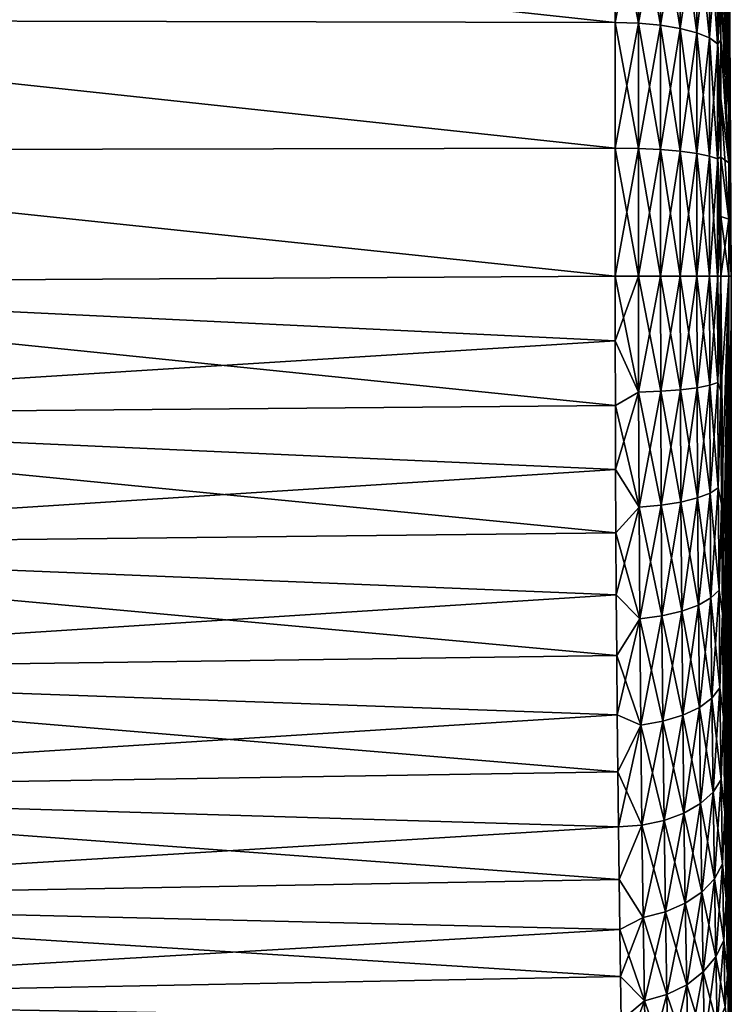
# Model space of a CAD drawing. Header units: metres. Extents: x 59 to 125, y -85 to 130.
# Tile 75 of 125: x 81.66 to 91.5, y -48.06 to -34.46. Entities that reach past the tile are written whole.
import ezdxf

# ---------------------------------------------------------------- set-up
doc = ezdxf.new("R2010")
doc.units = ezdxf.units.M
doc.layers.add('solid_20664500_510', color=7, linetype='CONTINUOUS')

msp = doc.modelspace()

# ---------------------------------------------------------------- linework, layer by layer
at = {"layer": 'solid_20664500_510'}
for points in [[(91.463509, -34.979687, -5.231339), (91.35405, -31.722542, -10.320942), (91.35405, -31.032808, -9.868464)], [(91.463509, -34.979687, -5.231339), (91.35405, -31.032808, -9.868464), (91.463509, -34.322697, -4.792353)], [(91.463509, -34.979687, 5.231339), (91.354042, -31.725039, 10.322732), (91.354042, -32.444118, 10.726897)], [(91.463509, -34.322697, 4.792353), (91.354042, -31.725039, 10.322732), (91.463509, -34.979687, 5.231339)], [(91.463509, -34.979687, -5.231339), (91.35405, -32.44154, -10.725289), (91.35405, -31.722542, -10.320942)], [(91.463509, -31.959372), (91.463509, -32.011051, 0.78846), (91.5, -38)], [(91.463509, -32.011051, -0.78846), (91.463509, -31.959372), (91.5, -38)], [(91.463509, -32.011051, 0.78846), (91.463509, -32.165199, 1.56343), (91.5, -38)], [(91.463509, -32.165199, -1.56343), (91.463509, -32.011051, -0.78846), (91.5, -38)], [(91.463509, -32.165199, 1.56343), (91.463509, -32.419186, 2.311649), (91.5, -38)], [(91.463509, -32.419186, -2.311649), (91.463509, -32.165199, -1.56343), (91.5, -38)], [(91.463509, -34.979687, 5.231339), (91.354042, -32.444118, 10.726897), (91.354042, -33.189095, 11.081043)], [(91.463509, -35.688351, -5.580813), (91.35405, -33.186447, -11.079621), (91.35405, -32.44154, -10.725289)], [(91.463509, -35.688351, -5.580813), (91.35405, -32.44154, -10.725289), (91.463509, -34.979687, -5.231339)], [(91.463509, -32.419186, 2.311649), (91.463509, -32.768661, 3.020314), (91.5, -38)], [(91.463509, -32.768661, -3.020314), (91.463509, -32.419186, -2.311649), (91.5, -38)], [(73.349998, -32.714363, 12.95255), (89.895042, -34.494755, 13.081908), (89.89505, -32.817223, 12.512468)], [(73.349998, -32.714363, 12.95255), (73.349998, -34.458122, 13.533724), (89.895042, -34.494755, 13.081908)], [(73.349998, -32.714386, -12.952447), (89.894997, -32.817169, -12.512449), (89.894981, -34.494717, -13.0819)], [(73.349998, -34.45813, -13.533614), (73.349998, -32.714386, -12.952447), (89.894981, -34.494717, -13.0819)], [(91.463509, -32.768661, 3.020314), (91.463509, -33.207645, 3.677302), (91.5, -38)], [(91.463509, -33.207645, -3.677302), (91.463509, -32.768661, -3.020314), (91.5, -38)], [(89.894981, -34.494717, -13.0819), (89.894997, -32.817169, -12.512449), (90.21479, -34.505939, -13.03991)], [(89.894997, -32.817169, -12.512449), (90.214798, -32.833771, -12.472278), (90.21479, -34.505939, -13.03991)], [(89.89505, -32.817223, 12.512468), (89.895042, -34.494755, 13.081908), (90.214859, -32.833771, 12.472549)], [(89.895042, -34.494755, 13.081908), (90.214851, -34.505939, 13.040182), (90.214859, -32.833771, 12.472549)], [(90.21479, -34.505939, -13.03991), (90.214798, -32.833771, -12.472278), (90.520721, -34.534973, -12.931562)], [(90.214798, -32.833771, -12.472278), (90.520737, -32.876698, -12.368645), (90.520721, -34.534973, -12.931562)], [(90.214859, -32.833771, 12.472549), (90.214851, -34.505939, 13.040182), (90.520844, -32.876705, 12.368896)], [(90.214851, -34.505939, 13.040182), (90.520836, -34.534977, 12.931811), (90.520844, -32.876705, 12.368896)], [(90.520721, -34.534973, -12.931562), (90.520737, -32.876698, -12.368645), (90.794815, -34.580334, -12.762272)], [(90.520737, -32.876698, -12.368645), (90.79483, -32.943768, -12.206722), (90.794815, -34.580334, -12.762272)], [(90.520844, -32.876705, 12.368896), (90.520836, -34.534977, 12.931811), (90.79496, -32.94379, 12.206941)], [(90.520836, -34.534977, 12.931811), (90.794952, -34.580349, 12.762483), (90.79496, -32.94379, 12.206941)], [(90.794815, -34.580334, -12.762272), (90.79483, -32.943768, -12.206722), (91.024521, -34.639877, -12.540055)], [(90.79483, -32.943768, -12.206722), (91.024536, -33.031807, -11.994176), (91.024521, -34.639877, -12.540055)], [(90.79496, -32.94379, 12.206941), (90.794952, -34.580349, 12.762483), (91.024673, -33.031845, 11.994353)], [(90.794952, -34.580349, 12.762483), (91.024673, -34.639904, 12.540218), (91.024673, -33.031845, 11.994353)], [(91.024521, -34.639877, -12.540055), (91.024536, -33.031807, -11.994176), (91.199371, -34.710884, -12.275051)], [(91.024536, -33.031807, -11.994176), (91.199379, -33.136799, -11.740705), (91.199371, -34.710884, -12.275051)], [(91.024673, -33.031845, 11.994353), (91.024673, -34.639904, 12.540218), (91.199516, -33.136852, 11.740841)], [(91.024673, -34.639904, 12.540218), (91.199509, -34.710926, 12.275166), (91.199516, -33.136852, 11.740841)], [(91.199371, -34.710884, -12.275051), (91.199379, -33.136799, -11.740705), (91.311073, -34.790112, -11.979373)], [(91.199379, -33.136799, -11.740705), (91.311089, -33.253944, -11.457895), (91.311073, -34.790112, -11.979373)], [(91.199516, -33.136852, 11.740841), (91.199509, -34.710926, 12.275166), (91.311195, -33.254017, 11.457982)], [(91.199509, -34.710926, 12.275166), (91.311188, -34.790165, 11.979432), (91.311195, -33.254017, 11.457982)], [(91.35405, -34.740025, -11.631893), (91.311073, -34.790112, -11.979373), (91.311089, -33.253944, -11.457895)], [(91.35405, -33.953793, -11.382291), (91.35405, -34.740025, -11.631893), (91.311089, -33.253944, -11.457895)], [(91.354042, -33.956474, 11.383515), (91.311195, -33.254017, 11.457982), (91.311188, -34.790165, 11.979432)], [(91.463509, -35.688351, 5.580813), (91.354042, -33.189095, 11.081043), (91.354042, -33.956474, 11.383515)], [(91.463509, -34.979687, 5.231339), (91.354042, -33.189095, 11.081043), (91.463509, -35.688351, 5.580813)], [(91.463509, -35.688351, -5.580813), (91.35405, -33.953793, -11.382291), (91.35405, -33.186447, -11.079621)], [(91.463509, -33.207645, 3.677302), (91.463509, -33.72863, 4.27137), (91.5, -38)], [(91.463509, -33.72863, -4.27137), (91.463509, -33.207645, -3.677302), (91.5, -38)], [(91.463509, -33.72863, 4.27137), (91.463509, -34.322697, 4.792353), (91.5, -38)], [(91.463509, -34.322697, -4.792353), (91.463509, -33.72863, -4.27137), (91.5, -38)], [(91.354042, -34.742641, 11.632898), (91.354042, -33.956474, 11.383515), (91.311188, -34.790165, 11.979432)], [(91.463509, -35.688351, 5.580813), (91.354042, -33.956474, 11.383515), (91.354042, -34.742641, 11.632898)], [(91.463509, -36.436569, -5.8348), (91.35405, -34.740025, -11.631893), (91.35405, -33.953793, -11.382291)], [(91.463509, -36.436569, -5.8348), (91.35405, -33.953793, -11.382291), (91.463509, -35.688351, -5.580813)], [(91.463509, -34.322697, 4.792353), (91.463509, -34.979687, 5.231339), (91.5, -38)], [(91.463509, -34.979687, -5.231339), (91.463509, -34.322697, -4.792353), (91.5, -38)], [(73.349998, -34.458122, 13.533724), (89.895035, -36.232258, 13.427515), (89.895042, -34.494755, 13.081908)], [(73.349998, -34.458122, 13.533724), (73.349998, -36.263023, 13.881265), (89.895035, -36.232258, 13.427515)], [(73.349998, -34.45813, -13.533614), (89.894981, -34.494717, -13.0819), (89.894974, -36.232239, -13.427514)], [(73.349998, -36.26302, -13.881152), (73.349998, -34.45813, -13.533614), (89.894974, -36.232239, -13.427514)], [(89.894974, -36.232239, -13.427514), (89.894981, -34.494717, -13.0819), (90.214775, -36.237896, -13.384425)], [(89.894981, -34.494717, -13.0819), (90.21479, -34.505939, -13.03991), (90.214775, -36.237896, -13.384425)], [(89.895042, -34.494755, 13.081908), (89.895035, -36.232258, 13.427515), (90.214851, -34.505939, 13.040182)], [(89.895035, -36.232258, 13.427515), (90.214844, -36.237896, 13.384698), (90.214851, -34.505939, 13.040182)], [(90.214775, -36.237896, -13.384425), (90.21479, -34.505939, -13.03991), (90.520714, -36.252537, -13.273216)], [(90.21479, -34.505939, -13.03991), (90.520721, -34.534973, -12.931562), (90.520714, -36.252537, -13.273216)], [(90.214851, -34.505939, 13.040182), (90.214844, -36.237896, 13.384698), (90.520836, -34.534977, 12.931811)], [(90.214844, -36.237896, 13.384698), (90.520828, -36.252537, 13.273462), (90.520836, -34.534977, 12.931811)], [(90.520714, -36.252537, -13.273216), (90.520721, -34.534973, -12.931562), (90.7948, -36.275414, -13.099456)], [(90.520721, -34.534973, -12.931562), (90.794815, -34.580334, -12.762272), (90.7948, -36.275414, -13.099456)], [(90.520836, -34.534977, 12.931811), (90.520828, -36.252537, 13.273462), (90.794952, -34.580349, 12.762483)], [(90.520828, -36.252537, 13.273462), (90.794945, -36.275421, 13.099659), (90.794952, -34.580349, 12.762483)], [(90.7948, -36.275414, -13.099456), (90.794815, -34.580334, -12.762272), (91.024506, -36.305439, -12.871371)], [(90.794815, -34.580334, -12.762272), (91.024521, -34.639877, -12.540055), (91.024506, -36.305439, -12.871371)], [(90.794952, -34.580349, 12.762483), (90.794945, -36.275421, 13.099659), (91.024673, -34.639904, 12.540218)], [(90.794945, -36.275421, 13.099659), (91.024666, -36.305454, 12.87152), (91.024673, -34.639904, 12.540218)], [(91.024506, -36.305439, -12.871371), (91.024521, -34.639877, -12.540055), (91.199356, -36.341251, -12.599367)], [(91.024521, -34.639877, -12.540055), (91.199371, -34.710884, -12.275051), (91.199356, -36.341251, -12.599367)], [(91.024673, -34.639904, 12.540218), (91.024666, -36.305454, 12.87152), (91.199509, -34.710926, 12.275166)], [(91.024666, -36.305454, 12.87152), (91.199501, -36.341274, 12.599463), (91.199509, -34.710926, 12.275166)], [(91.199356, -36.341251, -12.599367), (91.199371, -34.710884, -12.275051), (91.311066, -36.381207, -12.295881)], [(91.199371, -34.710884, -12.275051), (91.311073, -34.790112, -11.979373), (91.311066, -36.381207, -12.295881)], [(91.199509, -34.710926, 12.275166), (91.199501, -36.341274, 12.599463), (91.311188, -34.790165, 11.979432)], [(91.199501, -36.341274, 12.599463), (91.311188, -36.381237, 12.295913), (91.311188, -34.790165, 11.979432)], [(91.35405, -36.354507, -11.967488), (91.311066, -36.381207, -12.295881), (91.311073, -34.790112, -11.979373)], [(91.35405, -34.740025, -11.631893), (91.35405, -35.5415, -11.827266), (91.311073, -34.790112, -11.979373)], [(91.35405, -35.5415, -11.827266), (91.35405, -36.354507, -11.967488), (91.311073, -34.790112, -11.979373)], [(91.354042, -35.543888, 11.828033), (91.354042, -34.742641, 11.632898), (91.311188, -34.790165, 11.979432)], [(91.354042, -35.543888, 11.828033), (91.311188, -34.790165, 11.979432), (91.311188, -36.381237, 12.295913)], [(91.463509, -36.436569, 5.8348), (91.354042, -34.742641, 11.632898), (91.354042, -35.543888, 11.828033)], [(91.463509, -35.688351, 5.580813), (91.354042, -34.742641, 11.632898), (91.463509, -36.436569, 5.8348)], [(91.463509, -36.436569, -5.8348), (91.35405, -35.5415, -11.827266), (91.35405, -34.740025, -11.631893)], [(91.463509, -34.979687, 5.231339), (91.463509, -35.688351, 5.580813), (91.5, -38)], [(91.463509, -35.688351, -5.580813), (91.463509, -34.979687, -5.231339), (91.5, -38)], [(91.354042, -36.356422, 11.968039), (91.354042, -35.543888, 11.828033), (91.311188, -36.381237, 12.295913)], [(91.463509, -36.436569, 5.8348), (91.354042, -35.543888, 11.828033), (91.354042, -36.356422, 11.968039)], [(91.463509, -37.21154, -5.988951), (91.35405, -36.354507, -11.967488), (91.35405, -35.5415, -11.827266)], [(91.463509, -37.21154, -5.988951), (91.35405, -35.5415, -11.827266), (91.463509, -36.436569, -5.8348)], [(91.463509, -35.688351, 5.580813), (91.463509, -36.436569, 5.8348), (91.5, -38)], [(91.463509, -36.436569, -5.8348), (91.463509, -35.688351, -5.580813), (91.5, -38)], [(73.349998, -36.26302, -13.881152), (89.894974, -36.232239, -13.427514), (89.895012, -38, -13.543378)], [(73.349998, -36.263023, 13.881265), (89.895012, -38, 13.543378), (89.895035, -36.232258, 13.427515)], [(73.349998, -38.097889, -13.989064), (73.349998, -36.26302, -13.881152), (89.895012, -38, -13.543378)], [(73.349998, -36.263023, 13.881265), (73.349998, -38.097912, 13.989176), (89.895012, -38, 13.543378)], [(89.894974, -36.232239, -13.427514), (90.214775, -36.237896, -13.384425), (90.21476, -38, -13.499929)], [(89.895012, -38, -13.543378), (89.894974, -36.232239, -13.427514), (90.21476, -38, -13.499929)], [(89.895035, -36.232258, 13.427515), (89.895012, -38, 13.543378), (90.214844, -36.237896, 13.384698)], [(89.895012, -38, 13.543378), (90.214828, -38, 13.500202), (90.214844, -36.237896, 13.384698)], [(90.21476, -38, -13.499929), (90.214775, -36.237896, -13.384425), (90.520699, -38, -13.387761)], [(90.214775, -36.237896, -13.384425), (90.520714, -36.252537, -13.273216), (90.520699, -38, -13.387761)], [(90.214844, -36.237896, 13.384698), (90.214828, -38, 13.500202), (90.520828, -36.252537, 13.273462)], [(90.214828, -38, 13.500202), (90.520821, -38, 13.388005), (90.520828, -36.252537, 13.273462)], [(90.520699, -38, -13.387761), (90.520714, -36.252537, -13.273216), (90.794785, -38, -13.212502)], [(90.520714, -36.252537, -13.273216), (90.7948, -36.275414, -13.099456), (90.794785, -38, -13.212502)], [(90.520828, -36.252537, 13.273462), (90.520821, -38, 13.388005), (90.794945, -36.275421, 13.099659)], [(90.520821, -38, 13.388005), (90.794945, -38, 13.212699), (90.794945, -36.275421, 13.099659)], [(90.794785, -38, -13.212502), (90.7948, -36.275414, -13.099456), (91.02449, -38, -12.982453)], [(90.7948, -36.275414, -13.099456), (91.024506, -36.305439, -12.871371), (91.02449, -38, -12.982453)], [(90.794945, -36.275421, 13.099659), (90.794945, -38, 13.212699), (91.024666, -36.305454, 12.87152)], [(90.794945, -38, 13.212699), (91.024658, -38, 12.982591), (91.024666, -36.305454, 12.87152)], [(91.02449, -38, -12.982453), (91.024506, -36.305439, -12.871371), (91.199341, -38, -12.708106)], [(91.024506, -36.305439, -12.871371), (91.199356, -36.341251, -12.599367), (91.199341, -38, -12.708106)], [(91.024666, -36.305454, 12.87152), (91.024658, -38, 12.982591), (91.199501, -36.341274, 12.599463)], [(91.024658, -38, 12.982591), (91.199501, -38, 12.708185), (91.199501, -36.341274, 12.599463)], [(91.199341, -38, -12.708106), (91.199356, -36.341251, -12.599367), (91.31105, -38, -12.401999)], [(91.199356, -36.341251, -12.599367), (91.311066, -36.381207, -12.295881), (91.31105, -38, -12.401999)], [(91.199501, -36.341274, 12.599463), (91.199501, -38, 12.708185), (91.311188, -36.381237, 12.295913)], [(91.199501, -38, 12.708185), (91.31118, -38, 12.402005), (91.311188, -36.381237, 12.295913)], [(91.35405, -38, -12.080166), (91.31105, -38, -12.401999), (91.311066, -36.381207, -12.295881)], [(91.35405, -36.354507, -11.967488), (91.35405, -37.175278, -12.051916), (91.311066, -36.381207, -12.295881)], [(91.35405, -37.175278, -12.051916), (91.35405, -38, -12.080166), (91.311066, -36.381207, -12.295881)], [(91.354042, -37.176418, 12.052225), (91.311188, -36.381237, 12.295913), (91.31118, -38, 12.402005)], [(91.354042, -37.176418, 12.052225), (91.354042, -36.356422, 11.968039), (91.311188, -36.381237, 12.295913)], [(91.463509, -37.21154, 5.988951), (91.354042, -36.356422, 11.968039), (91.354042, -37.176418, 12.052225)], [(91.463509, -36.436569, 5.8348), (91.354042, -36.356422, 11.968039), (91.463509, -37.21154, 5.988951)], [(91.463509, -37.21154, -5.988951), (91.35405, -37.175278, -12.051916), (91.35405, -36.354507, -11.967488)], [(91.463509, -36.436569, 5.8348), (91.463509, -37.21154, 5.988951), (91.5, -38)], [(91.463509, -37.21154, -5.988951), (91.463509, -36.436569, -5.8348), (91.5, -38)], [(91.354042, -37.176418, 12.052225), (91.31118, -38, 12.402005), (91.35405, -38, 12.080166)], [(91.463509, -37.21154, 5.988951), (91.354042, -37.176418, 12.052225), (91.35405, -38, 12.080166)], [(91.463509, -38, -6.040629), (91.35405, -38, -12.080166), (91.35405, -37.175278, -12.051916)], [(91.463509, -38, -6.040629), (91.35405, -37.175278, -12.051916), (91.463509, -37.21154, -5.988951)], [(91.463509, -37.21154, 5.988951), (91.35405, -38, 12.080166), (91.463509, -38, 6.040629)], [(91.463509, -37.21154, 5.988951), (91.463509, -38, 6.040629), (91.5, -38)], [(91.463509, -38, -6.040629), (91.463509, -37.21154, -5.988951), (91.5, -38)], [(73.349998, -38.097912, 13.989176), (89.895844, -38.894577, 13.513779), (89.895012, -38, 13.543378)], [(89.895844, -38.894577, -13.513779), (73.349998, -38.097889, -13.989064), (89.895012, -38, -13.543378)], [(89.895844, -38.894577, 13.513779), (90.214828, -38, 13.500202), (89.895012, -38, 13.543378)], [(90.217392, -39.605042, -13.403359), (89.895012, -38, -13.543378), (90.21476, -38, -13.499929)], [(90.217392, -39.605042, -13.403359), (89.895844, -38.894577, -13.513779), (89.895012, -38, -13.543378)], [(90.217392, -39.605042, 13.403359), (90.214828, -38, 13.500202), (89.895844, -38.894577, 13.513779)], [(90.523453, -39.590851, -13.292163), (90.21476, -38, -13.499929), (90.520699, -38, -13.387761)], [(90.523453, -39.590851, -13.292163), (90.217392, -39.605042, -13.403359), (90.21476, -38, -13.499929)], [(90.217392, -39.605042, 13.403359), (90.520821, -38, 13.388005), (90.214828, -38, 13.500202)], [(90.523453, -39.590851, 13.292163), (90.520821, -38, 13.388005), (90.217392, -39.605042, 13.403359)], [(90.797539, -39.569202, -13.118081), (90.520699, -38, -13.387761), (90.794785, -38, -13.212502)], [(90.797539, -39.569202, -13.118081), (90.523453, -39.590851, -13.292163), (90.520699, -38, -13.387761)], [(90.523453, -39.590851, 13.292163), (90.794945, -38, 13.212699), (90.520821, -38, 13.388005)], [(90.797539, -39.569202, 13.118081), (90.794945, -38, 13.212699), (90.523453, -39.590851, 13.292163)], [(91.027229, -39.541157, -12.889611), (90.794785, -38, -13.212502), (91.02449, -38, -12.982453)], [(91.027229, -39.541157, -12.889611), (90.797539, -39.569202, -13.118081), (90.794785, -38, -13.212502)], [(90.797539, -39.569202, 13.118081), (91.024658, -38, 12.982591), (90.794945, -38, 13.212699)], [(91.027229, -39.541157, 12.889611), (91.024658, -38, 12.982591), (90.797539, -39.569202, 13.118081)], [(91.202049, -39.507996, -12.617172), (91.02449, -38, -12.982453), (91.199341, -38, -12.708106)], [(91.202049, -39.507996, -12.617172), (91.027229, -39.541157, -12.889611), (91.02449, -38, -12.982453)], [(91.027229, -39.541157, 12.889611), (91.199501, -38, 12.708185), (91.024658, -38, 12.982591)], [(91.202049, -39.507996, 12.617172), (91.199501, -38, 12.708185), (91.027229, -39.541157, 12.889611)], [(91.313469, -39.471218, -12.313117), (91.199341, -38, -12.708106), (91.31105, -38, -12.401999)], [(91.313469, -39.471218, -12.313117), (91.202049, -39.507996, -12.617172), (91.199341, -38, -12.708106)], [(91.202049, -39.507996, 12.617172), (91.31118, -38, 12.402005), (91.199501, -38, 12.708185)], [(91.202049, -39.507996, 12.617172), (91.313469, -39.471218, 12.313117), (91.31118, -38, 12.402005)], [(91.356598, -39.58857, -11.974087), (91.31105, -38, -12.401999), (91.35405, -38, -12.080166)], [(91.356598, -39.58857, -11.974087), (91.313469, -39.471218, -12.313117), (91.31105, -38, -12.401999)], [(91.313469, -39.471218, 12.313117), (91.35405, -38, 12.080166), (91.31118, -38, 12.402005)], [(91.313469, -39.471218, 12.313117), (91.356598, -39.588562, 11.974088), (91.35405, -38, 12.080166)], [(91.447586, -47.638599, 7.239298), (91.463509, -38, 6.040629), (91.35405, -38, 12.080166)], [(91.364052, -41.152054, 11.658784), (91.35405, -38, 12.080166), (91.356598, -39.588562, 11.974088)], [(91.3759, -42.658813, 11.139289), (91.35405, -38, 12.080166), (91.364052, -41.152054, 11.658784)], [(91.391335, -44.085392, 10.423639), (91.35405, -38, 12.080166), (91.3759, -42.658813, 11.139289)], [(91.409302, -45.407764, 9.523088), (91.35405, -38, 12.080166), (91.391335, -44.085392, 10.423639)], [(91.428497, -46.598663, 8.45579), (91.35405, -38, 12.080166), (91.409302, -45.407764, 9.523088)], [(91.447586, -47.638599, 7.239298), (91.35405, -38, 12.080166), (91.428497, -46.598663, 8.45579)], [(91.356598, -39.58857, -11.974087), (91.35405, -38, -12.080166), (91.463509, -38, -6.040629)], [(91.356598, -39.58857, -11.974087), (91.463509, -38, -6.040629), (91.364052, -41.152069, -11.65878)], [(91.364052, -41.152069, -11.65878), (91.463509, -38, -6.040629), (91.3759, -42.65884, -11.139277)], [(91.3759, -42.65884, -11.139277), (91.463509, -38, -6.040629), (91.391335, -44.085423, -10.423621)], [(91.391335, -44.085423, -10.423621), (91.463509, -38, -6.040629), (91.409302, -45.407791, -9.523067)], [(91.409302, -45.407791, -9.523067), (91.463509, -38, -6.040629), (91.428497, -46.598682, -8.45577)], [(91.428497, -46.598682, -8.45577), (91.463509, -38, -6.040629), (91.447594, -47.638607, -7.239286)], [(91.465263, -48.509689, 5.89354), (91.463509, -38, 6.040629), (91.447586, -47.638599, 7.239298)], [(91.447594, -47.638607, -7.239286), (91.463509, -38, -6.040629), (91.465263, -48.509689, -5.893536)], [(91.497536, -52.170765, 1.569515), (91.5, -38), (91.463509, -38, 6.040629)], [(91.465263, -48.509689, -5.893536), (91.463509, -38, -6.040629), (91.5, -38)], [(91.480209, -49.193913, 4.448503), (91.463509, -38, 6.040629), (91.465263, -48.509689, 5.89354)], [(91.48642, -49.573116, 3.685548), (91.463509, -38, 6.040629), (91.480209, -49.193913, 4.448503)], [(91.491028, -50.077805, 2.994986), (91.463509, -38, 6.040629), (91.48642, -49.573116, 3.685548)], [(91.494232, -50.690872, 2.402252), (91.463509, -38, 6.040629), (91.491028, -50.077805, 2.994986)], [(91.496307, -51.395798, 1.922218), (91.463509, -38, 6.040629), (91.494232, -50.690872, 2.402252)], [(91.497536, -52.170765, 1.569515), (91.463509, -38, 6.040629), (91.496307, -51.395798, 1.922218)], [(91.465263, -48.509689, -5.893536), (91.5, -38), (91.480209, -49.193913, -4.448503)], [(91.48642, -49.573082, -3.685603), (91.480209, -49.193913, -4.448503), (91.5, -38)], [(91.48642, -49.573082, -3.685603), (91.5, -38), (91.491028, -50.077778, -2.995018)], [(91.491028, -50.077778, -2.995018), (91.5, -38), (91.494232, -50.690845, -2.402275)], [(91.494232, -50.690845, -2.402275), (91.5, -38), (91.496307, -51.395771, -1.922232)], [(91.496307, -51.395771, -1.922232), (91.5, -38), (91.497536, -52.170757, -1.569517)], [(91.497536, -52.170757, -1.569517), (91.5, -38), (91.498169, -52.994907, -1.353893)], [(91.498169, -52.994915, 1.353891), (91.5, -38), (91.497536, -52.170765, 1.569515)], [(91.498169, -52.994907, -1.353893), (91.5, -38), (91.49836, -53.841866, -1.281194)], [(91.49836, -53.841866, 1.281194), (91.5, -38), (91.498169, -52.994915, 1.353891)], [(91.499176, -69.770836, -0.640597), (91.498352, -69.770851, -1.281194), (91.5, -38)], [(91.49836, -61.806351, -1.281194), (91.5, -38), (91.498352, -69.770851, -1.281194)], [(91.49836, -61.806351, -1.281194), (91.49836, -53.841866, -1.281194), (91.5, -38)], [(91.49836, -53.841866, 1.281194), (91.499992, -69.770828, 0), (91.5, -38)], [(91.499176, -69.770836, -0.640597), (91.5, -38), (91.499992, -69.770828, 0)], [(89.897758, -39.786552, -13.424951), (73.349998, -39.931072, -13.855485), (73.349998, -38.097889, -13.989064)], [(89.895844, -38.894577, -13.513779), (89.897758, -39.786552, -13.424951), (73.349998, -38.097889, -13.989064)], [(73.349998, -38.097912, 13.989176), (73.349998, -39.931107, 13.855592), (89.895844, -38.894577, 13.513779)], [(73.349998, -39.931107, 13.855592), (89.897758, -39.786552, 13.424951), (89.895844, -38.894577, 13.513779)], [(90.217392, -39.605042, 13.403359), (89.895844, -38.894577, 13.513779), (89.897758, -39.786552, 13.424951)], [(90.217392, -39.605042, -13.403359), (89.897758, -39.786552, -13.424951), (89.895844, -38.894577, -13.513779)], [(90.797539, -39.569202, -13.118081), (90.80407, -41.119995, -12.837407), (90.523453, -39.590851, -13.292163)], [(90.797539, -39.569202, 13.118081), (90.523453, -39.590851, 13.292163), (90.5299, -41.163048, 13.00773)], [(90.80407, -41.119995, 12.837407), (90.797539, -39.569202, 13.118081), (90.5299, -41.163048, 13.00773)], [(91.027229, -39.541157, -12.889611), (91.03376, -41.064213, -12.613779), (90.797539, -39.569202, -13.118081)], [(91.027229, -39.541157, 12.889611), (90.797539, -39.569202, 13.118081), (90.80407, -41.119995, 12.837407)], [(91.03376, -41.064213, -12.613779), (90.80407, -41.119995, -12.837407), (90.797539, -39.569202, -13.118081)], [(91.03376, -41.064213, 12.613779), (91.027229, -39.541157, 12.889611), (90.80407, -41.119995, 12.837407)], [(91.202049, -39.507996, -12.617172), (91.208481, -40.998245, -12.347057), (91.027229, -39.541157, -12.889611)], [(91.202049, -39.507996, 12.617172), (91.027229, -39.541157, 12.889611), (91.03376, -41.064213, 12.613779)], [(91.208481, -40.998245, -12.347057), (91.03376, -41.064213, -12.613779), (91.027229, -39.541157, -12.889611)], [(91.208481, -40.998245, 12.347057), (91.202049, -39.507996, 12.617172), (91.03376, -41.064213, 12.613779)], [(91.313469, -39.471218, -12.313117), (91.319702, -40.925091, -12.049353), (91.202049, -39.507996, -12.617172)], [(91.208481, -40.998245, 12.347057), (91.313469, -39.471218, 12.313117), (91.202049, -39.507996, 12.617172)], [(91.319702, -40.925091, -12.049353), (91.208481, -40.998245, -12.347057), (91.202049, -39.507996, -12.617172)], [(91.208481, -40.998245, 12.347057), (91.319702, -40.925091, 12.049353), (91.313469, -39.471218, 12.313117)], [(91.356598, -39.58857, -11.974087), (91.319702, -40.925091, -12.049353), (91.313469, -39.471218, -12.313117)], [(91.313469, -39.471218, 12.313117), (91.319702, -40.925091, 12.049353), (91.356598, -39.588562, 11.974088)], [(90.217392, -39.605042, 13.403359), (89.897758, -39.786552, 13.424951), (89.900764, -40.671543, 13.277113)], [(90.217392, -39.605042, -13.403359), (90.223679, -41.191265, -13.116423), (89.897758, -39.786552, -13.424951)], [(90.223679, -41.191265, 13.116423), (90.217392, -39.605042, 13.403359), (89.900764, -40.671543, 13.277113)], [(90.523453, -39.590851, -13.292163), (90.5299, -41.163048, -13.00773), (90.217392, -39.605042, -13.403359)], [(90.523453, -39.590851, 13.292163), (90.217392, -39.605042, 13.403359), (90.223679, -41.191265, 13.116423)], [(90.5299, -41.163048, -13.00773), (90.223679, -41.191265, -13.116423), (90.217392, -39.605042, -13.403359)], [(90.5299, -41.163048, 13.00773), (90.523453, -39.590851, 13.292163), (90.223679, -41.191265, 13.116423)], [(90.80407, -41.119995, -12.837407), (90.5299, -41.163048, -13.00773), (90.523453, -39.590851, -13.292163)], [(91.319702, -40.925091, 12.049353), (91.364052, -41.152054, 11.658784), (91.356598, -39.588562, 11.974088)], [(91.356598, -39.58857, -11.974087), (91.364052, -41.152069, -11.65878), (91.319702, -40.925091, -12.049353)], [(73.349998, -39.931107, 13.855592), (89.900764, -40.671543, 13.277113), (89.897758, -39.786552, 13.424951)], [(89.897758, -39.786552, -13.424951), (89.900764, -40.671543, -13.277113), (73.349998, -39.931072, -13.855485)], [(90.223679, -41.191265, -13.116423), (89.900764, -40.671543, -13.277113), (89.897758, -39.786552, -13.424951)], [(89.904877, -41.545124, -13.070883), (73.349998, -41.730919, -13.482722), (73.349998, -39.931072, -13.855485)], [(89.900764, -40.671543, -13.277113), (89.904877, -41.545124, -13.070883), (73.349998, -39.931072, -13.855485)], [(73.349998, -39.931107, 13.855592), (73.349998, -41.730968, 13.482821), (89.900764, -40.671543, 13.277113)], [(73.349998, -41.730968, 13.482821), (89.904877, -41.545124, 13.070883), (89.900764, -40.671543, 13.277113)], [(90.223679, -41.191265, 13.116423), (89.900764, -40.671543, 13.277113), (89.904877, -41.545124, 13.070883)], [(90.223679, -41.191265, -13.116423), (89.904877, -41.545124, -13.070883), (89.900764, -40.671543, -13.277113)], [(91.319702, -40.925091, -12.049353), (91.329758, -42.337009, -11.613839), (91.208481, -40.998245, -12.347057)], [(91.218849, -42.445583, 11.901044), (91.319702, -40.925091, 12.049353), (91.208481, -40.998245, 12.347057)], [(91.218849, -42.445583, 11.901044), (91.329758, -42.337009, 11.613839), (91.319702, -40.925091, 12.049353)], [(91.364052, -41.152069, -11.65878), (91.329758, -42.337009, -11.613839), (91.319702, -40.925091, -12.049353)], [(91.319702, -40.925091, 12.049353), (91.329758, -42.337009, 11.613839), (91.364052, -41.152054, 11.658784)], [(91.03376, -41.064213, -12.613779), (91.044258, -42.543476, -12.158302), (90.80407, -41.119995, -12.837407)], [(91.03376, -41.064213, 12.613779), (90.80407, -41.119995, 12.837407), (90.814552, -42.626225, 12.373908)], [(91.044258, -42.543476, 12.158302), (91.03376, -41.064213, 12.613779), (90.814552, -42.626225, 12.373908)], [(91.208481, -40.998245, -12.347057), (91.218849, -42.445583, -11.901044), (91.03376, -41.064213, -12.613779)], [(91.208481, -40.998245, 12.347057), (91.03376, -41.064213, 12.613779), (91.044258, -42.543476, 12.158302)], [(91.218849, -42.445583, -11.901044), (91.044258, -42.543476, -12.158302), (91.03376, -41.064213, -12.613779)], [(91.218849, -42.445583, 11.901044), (91.208481, -40.998245, 12.347057), (91.044258, -42.543476, 12.158302)], [(91.329758, -42.337009, -11.613839), (91.218849, -42.445583, -11.901044), (91.208481, -40.998245, -12.347057)], [(90.223679, -41.191265, 13.116423), (89.904877, -41.545124, 13.070883), (89.910164, -42.40295, 12.807265)], [(90.223679, -41.191265, -13.116423), (90.233734, -42.731815, -12.64253), (89.904877, -41.545124, -13.070883)], [(90.233734, -42.731815, 12.64253), (90.223679, -41.191265, 13.116423), (89.910164, -42.40295, 12.807265)], [(90.5299, -41.163048, -13.00773), (90.540215, -42.690044, -12.537997), (90.223679, -41.191265, -13.116423)], [(90.5299, -41.163048, 13.00773), (90.223679, -41.191265, 13.116423), (90.233734, -42.731815, 12.64253)], [(90.540215, -42.690044, -12.537997), (90.233734, -42.731815, -12.64253), (90.223679, -41.191265, -13.116423)], [(90.540215, -42.690044, 12.537997), (90.5299, -41.163048, 13.00773), (90.233734, -42.731815, 12.64253)], [(90.80407, -41.119995, -12.837407), (90.814552, -42.626225, -12.373908), (90.5299, -41.163048, -13.00773)], [(90.80407, -41.119995, 12.837407), (90.5299, -41.163048, 13.00773), (90.540215, -42.690044, 12.537997)], [(90.814552, -42.626225, -12.373908), (90.540215, -42.690044, -12.537997), (90.5299, -41.163048, -13.00773)], [(90.814552, -42.626225, 12.373908), (90.80407, -41.119995, 12.837407), (90.540215, -42.690044, 12.537997)], [(91.044258, -42.543476, -12.158302), (90.814552, -42.626225, -12.373908), (90.80407, -41.119995, -12.837407)], [(91.329758, -42.337009, 11.613839), (91.3759, -42.658813, 11.139289), (91.364052, -41.152054, 11.658784)], [(91.364052, -41.152069, -11.65878), (91.3759, -42.65884, -11.139277), (91.329758, -42.337009, -11.613839)], [(73.349998, -41.730968, 13.482821), (89.910164, -42.40295, 12.807265), (89.904877, -41.545124, 13.070883)], [(89.904877, -41.545124, -13.070883), (89.910164, -42.40295, -12.807265), (73.349998, -41.730919, -13.482722)], [(90.233734, -42.731815, -12.64253), (89.910164, -42.40295, -12.807265), (89.904877, -41.545124, -13.070883)], [(89.916573, -43.241432, -12.487381), (73.349998, -43.466362, -12.87721), (73.349998, -41.730919, -13.482722)], [(89.910164, -42.40295, -12.807265), (89.916573, -43.241432, -12.487381), (73.349998, -41.730919, -13.482722)], [(73.349998, -41.730968, 13.482821), (73.349998, -43.466419, 12.877296), (89.910164, -42.40295, 12.807265)], [(73.349998, -43.466419, 12.877296), (89.916573, -43.241432, 12.487381), (89.910164, -42.40295, 12.807265)], [(90.233734, -42.731815, 12.64253), (89.910164, -42.40295, 12.807265), (89.916573, -43.241432, 12.487381)], [(90.233734, -42.731815, -12.64253), (89.916573, -43.241432, -12.487381), (89.910164, -42.40295, -12.807265)], [(91.329758, -42.337009, -11.613839), (91.343285, -43.685555, -11.012864), (91.218849, -42.445583, -11.901044)], [(91.232773, -43.828079, 11.285548), (91.329758, -42.337009, 11.613839), (91.218849, -42.445583, 11.901044)], [(91.232773, -43.828079, 11.285548), (91.343285, -43.685555, 11.012864), (91.329758, -42.337009, 11.613839)], [(91.3759, -42.65884, -11.139277), (91.343285, -43.685555, -11.012864), (91.329758, -42.337009, -11.613839)], [(91.329758, -42.337009, 11.613839), (91.343285, -43.685555, 11.012864), (91.3759, -42.658813, 11.139289)], [(91.044258, -42.543476, -12.158302), (91.058357, -43.956543, -11.52972), (90.814552, -42.626225, -12.373908)], [(91.044258, -42.543476, 12.158302), (90.814552, -42.626225, 12.373908), (90.828598, -44.065071, 11.734243)], [(91.058357, -43.956543, 11.52972), (91.044258, -42.543476, 12.158302), (90.828598, -44.065071, 11.734243)], [(91.218849, -42.445583, -11.901044), (91.232773, -43.828079, -11.285548), (91.044258, -42.543476, -12.158302)], [(91.218849, -42.445583, 11.901044), (91.044258, -42.543476, 12.158302), (91.058357, -43.956543, 11.52972)], [(91.232773, -43.828079, -11.285548), (91.058357, -43.956543, -11.52972), (91.044258, -42.543476, -12.158302)], [(91.232773, -43.828079, 11.285548), (91.218849, -42.445583, 11.901044), (91.058357, -43.956543, 11.52972)], [(91.343285, -43.685555, -11.012864), (91.232773, -43.828079, -11.285548), (91.218849, -42.445583, -11.901044)], [(90.540215, -42.690044, -12.537997), (90.554039, -44.148693, -11.889734), (90.233734, -42.731815, -12.64253)], [(90.540215, -42.690044, 12.537997), (90.233734, -42.731815, 12.64253), (90.247208, -44.203304, 11.988552)], [(90.554039, -44.148693, 11.889734), (90.540215, -42.690044, 12.537997), (90.247208, -44.203304, 11.988552)], [(90.814552, -42.626225, -12.373908), (90.828598, -44.065071, -11.734243), (90.540215, -42.690044, -12.537997)], [(90.814552, -42.626225, 12.373908), (90.540215, -42.690044, 12.537997), (90.554039, -44.148693, 11.889734)], [(90.828598, -44.065071, -11.734243), (90.554039, -44.148693, -11.889734), (90.540215, -42.690044, -12.537997)], [(90.828598, -44.065071, 11.734243), (90.814552, -42.626225, 12.373908), (90.554039, -44.148693, 11.889734)], [(91.058357, -43.956543, -11.52972), (90.828598, -44.065071, -11.734243), (90.814552, -42.626225, -12.373908)], [(91.343285, -43.685555, 11.012864), (91.391335, -44.085392, 10.423639), (91.3759, -42.658813, 11.139289)], [(91.3759, -42.65884, -11.139277), (91.391335, -44.085423, -10.423621), (91.343285, -43.685555, -11.012864)], [(90.233734, -42.731815, 12.64253), (89.916573, -43.241432, 12.487381), (89.92395, -44.057522, 12.112321)], [(90.233734, -42.731815, -12.64253), (90.247208, -44.203304, -11.988552), (89.916573, -43.241432, -12.487381)], [(90.247208, -44.203304, 11.988552), (90.233734, -42.731815, 12.64253), (89.92395, -44.057522, 12.112321)], [(90.554039, -44.148693, -11.889734), (90.247208, -44.203304, -11.988552), (90.233734, -42.731815, -12.64253)], [(73.349998, -43.466419, 12.877296), (89.92395, -44.057522, 12.112321), (89.916573, -43.241432, 12.487381)], [(89.916573, -43.241432, -12.487381), (89.92395, -44.057522, -12.112321), (73.349998, -43.466362, -12.87721)], [(90.247208, -44.203304, -11.988552), (89.92395, -44.057522, -12.112321), (89.916573, -43.241432, -12.487381)], [(89.932137, -44.847698, -11.683532), (73.349998, -45.107441, -12.049399), (73.349998, -43.466362, -12.87721)], [(89.92395, -44.057522, -12.112321), (89.932137, -44.847698, -11.683532), (73.349998, -43.466362, -12.87721)], [(73.349998, -43.466419, 12.877296), (73.349998, -45.107506, 12.049473), (89.92395, -44.057522, 12.112321)], [(91.343285, -43.685555, -11.012864), (91.359398, -44.952465, -10.255825), (91.232773, -43.828079, -11.285548)], [(91.249367, -45.127007, 10.510148), (91.343285, -43.685555, 11.012864), (91.232773, -43.828079, 11.285548)], [(91.249367, -45.127007, 10.510148), (91.359398, -44.952465, 10.255825), (91.343285, -43.685555, 11.012864)], [(91.391335, -44.085423, -10.423621), (91.359398, -44.952465, -10.255825), (91.343285, -43.685555, -11.012864)], [(91.343285, -43.685555, 11.012864), (91.359398, -44.952465, 10.255825), (91.391335, -44.085392, 10.423639)], [(91.232773, -43.828079, -11.285548), (91.249367, -45.127007, -10.510148), (91.058357, -43.956543, -11.52972)], [(91.232773, -43.828079, 11.285548), (91.058357, -43.956543, 11.52972), (91.075142, -45.284267, 10.737792)], [(91.249367, -45.127007, 10.510148), (91.232773, -43.828079, 11.285548), (91.075142, -45.284267, 10.737792)], [(91.359398, -44.952465, -10.255825), (91.249367, -45.127007, -10.510148), (91.232773, -43.828079, -11.285548)], [(73.349998, -45.107506, 12.049473), (89.932137, -44.847698, 11.683532), (89.92395, -44.057522, 12.112321)], [(90.247208, -44.203304, 11.988552), (89.92395, -44.057522, 12.112321), (89.932137, -44.847698, 11.683532)], [(90.247208, -44.203304, -11.988552), (89.932137, -44.847698, -11.683532), (89.92395, -44.057522, -12.112321)], [(91.058357, -43.956543, -11.52972), (91.075142, -45.284267, -10.737792), (90.828598, -44.065071, -11.734243)], [(91.058357, -43.956543, 11.52972), (90.828598, -44.065071, 11.734243), (90.845322, -45.417046, 10.92834)], [(91.075142, -45.284267, 10.737792), (91.058357, -43.956543, 11.52972), (90.845322, -45.417046, 10.92834)], [(91.249367, -45.127007, -10.510148), (91.075142, -45.284267, -10.737792), (91.058357, -43.956543, -11.52972)], [(90.554039, -44.148693, -11.889734), (90.570496, -45.519226, -11.073022), (90.247208, -44.203304, -11.988552)], [(90.554039, -44.148693, 11.889734), (90.247208, -44.203304, 11.988552), (90.263229, -45.585785, 11.164702)], [(90.570496, -45.519226, 11.073022), (90.554039, -44.148693, 11.889734), (90.263229, -45.585785, 11.164702)], [(90.828598, -44.065071, -11.734243), (90.845322, -45.417046, -10.92834), (90.554039, -44.148693, -11.889734)], [(90.828598, -44.065071, 11.734243), (90.554039, -44.148693, 11.889734), (90.570496, -45.519226, 11.073022)], [(90.845322, -45.417046, -10.92834), (90.570496, -45.519226, -11.073022), (90.554039, -44.148693, -11.889734)], [(90.845322, -45.417046, 10.92834), (90.828598, -44.065071, 11.734243), (90.570496, -45.519226, 11.073022)], [(91.075142, -45.284267, -10.737792), (90.845322, -45.417046, -10.92834), (90.828598, -44.065071, -11.734243)], [(91.359398, -44.952465, 10.255825), (91.409302, -45.407764, 9.523088), (91.391335, -44.085392, 10.423639)], [(91.391335, -44.085423, -10.423621), (91.409302, -45.407791, -9.523067), (91.359398, -44.952465, -10.255825)], [(90.247208, -44.203304, 11.988552), (89.932137, -44.847698, 11.683532), (89.940979, -45.608196, 11.202892)], [(90.247208, -44.203304, -11.988552), (90.263229, -45.585785, -11.164702), (89.932137, -44.847698, -11.683532)], [(90.263229, -45.585785, 11.164702), (90.247208, -44.203304, 11.988552), (89.940979, -45.608196, 11.202892)], [(90.570496, -45.519226, -11.073022), (90.263229, -45.585785, -11.164702), (90.247208, -44.203304, -11.988552)], [(73.349998, -45.107506, 12.049473), (89.940979, -45.608196, 11.202892), (89.932137, -44.847698, 11.683532)], [(89.932137, -44.847698, -11.683532), (89.940979, -45.608196, -11.202891), (73.349998, -45.107441, -12.049399)], [(90.263229, -45.585785, -11.164702), (89.940979, -45.608196, -11.202891), (89.932137, -44.847698, -11.683532)], [(91.359398, -44.952465, -10.255825), (91.377167, -46.120106, -9.352923), (91.249367, -45.127007, -10.510148)], [(91.267647, -46.324272, 9.585244), (91.359398, -44.952465, 10.255825), (91.249367, -45.127007, 10.510148)], [(91.267647, -46.324272, 9.585244), (91.377167, -46.120106, 9.352923), (91.359398, -44.952465, 10.255825)], [(91.409302, -45.407791, -9.523067), (91.377167, -46.120106, -9.352923), (91.359398, -44.952465, -10.255825)], [(91.359398, -44.952465, 10.255825), (91.377167, -46.120106, 9.352923), (91.409302, -45.407764, 9.523088)], [(89.950325, -46.335121, -10.672785), (73.349998, -46.625824, -11.013583), (73.349998, -45.107441, -12.049399)], [(89.940979, -45.608196, -11.202891), (89.950325, -46.335121, -10.672785), (73.349998, -45.107441, -12.049399)], [(73.349998, -45.107506, 12.049473), (73.349998, -46.625893, 11.013641), (89.940979, -45.608196, 11.202892)], [(91.249367, -45.127007, -10.510148), (91.267647, -46.324272, -9.585244), (91.075142, -45.284267, -10.737792)], [(91.249367, -45.127007, 10.510148), (91.075142, -45.284267, 10.737792), (91.093636, -46.508152, 9.793109)], [(91.267647, -46.324272, 9.585244), (91.249367, -45.127007, 10.510148), (91.093636, -46.508152, 9.793109)], [(91.377167, -46.120106, -9.352923), (91.267647, -46.324272, -9.585244), (91.249367, -45.127007, -10.510148)], [(91.075142, -45.284267, -10.737792), (91.093636, -46.508152, -9.793109), (90.845322, -45.417046, -10.92834)], [(91.075142, -45.284267, 10.737792), (90.845322, -45.417046, 10.92834), (90.863754, -46.6633, 9.966972)], [(91.093636, -46.508152, 9.793109), (91.075142, -45.284267, 10.737792), (90.863754, -46.6633, 9.966972)], [(91.267647, -46.324272, -9.585244), (91.093636, -46.508152, -9.793109), (91.075142, -45.284267, -10.737792)], [(90.845322, -45.417046, -10.92834), (90.863754, -46.6633, -9.966972), (90.570496, -45.519226, -11.073022)], [(90.845322, -45.417046, 10.92834), (90.570496, -45.519226, 11.073022), (90.588615, -46.782539, 10.0988)], [(90.863754, -46.6633, 9.966972), (90.845322, -45.417046, 10.92834), (90.588615, -46.782539, 10.0988)], [(91.093636, -46.508152, -9.793109), (90.863754, -46.6633, -9.966972), (90.845322, -45.417046, -10.92834)], [(91.377167, -46.120106, 9.352923), (91.428497, -46.598663, 8.45579), (91.409302, -45.407764, 9.523088)], [(91.409302, -45.407791, -9.523067), (91.428497, -46.598682, -8.45577), (91.377167, -46.120106, -9.352923)], [(90.570496, -45.519226, -11.073022), (90.588615, -46.782539, -10.0988), (90.263229, -45.585785, -11.164702)], [(90.570496, -45.519226, 11.073022), (90.263229, -45.585785, 11.164702), (90.280869, -46.859989, 10.182068)], [(90.588615, -46.782539, 10.0988), (90.570496, -45.519226, 11.073022), (90.280869, -46.859989, 10.182068)], [(90.863754, -46.6633, -9.966972), (90.588615, -46.782539, -10.0988), (90.570496, -45.519226, -11.073022)], [(73.349998, -46.625893, 11.013641), (89.950325, -46.335121, 10.672785), (89.940979, -45.608196, 11.202892)], [(90.263229, -45.585785, 11.164702), (89.940979, -45.608196, 11.202892), (89.950325, -46.335121, 10.672785)], [(90.263229, -45.585785, -11.164702), (89.950325, -46.335121, -10.672785), (89.940979, -45.608196, -11.202891)], [(90.280869, -46.859989, 10.182068), (90.263229, -45.585785, 11.164702), (89.950325, -46.335121, 10.672785)], [(90.263229, -45.585785, -11.164702), (90.280869, -46.859989, -10.182068), (89.950325, -46.335121, -10.672785)], [(90.588615, -46.782539, -10.0988), (90.280869, -46.859989, -10.182068), (90.263229, -45.585785, -11.164702)], [(91.377167, -46.120106, -9.352923), (91.395355, -47.172729, -8.317007), (91.267647, -46.324272, -9.585244)], [(91.286369, -47.403713, 8.523952), (91.377167, -46.120106, 9.352923), (91.267647, -46.324272, 9.585244)], [(91.286369, -47.403713, 8.523952), (91.395355, -47.172729, 8.317007), (91.377167, -46.120106, 9.352923)], [(91.428497, -46.598682, -8.45577), (91.395355, -47.172729, -8.317007), (91.377167, -46.120106, -9.352923)], [(91.377167, -46.120106, 9.352923), (91.395355, -47.172729, 8.317007), (91.428497, -46.598663, 8.45579)], [(73.349998, -46.625893, 11.013641), (89.959923, -47.024872, 10.095903), (89.950325, -46.335121, 10.672785)], [(89.950325, -46.335121, -10.672785), (89.959923, -47.024872, -10.095903), (73.349998, -46.625824, -11.013583)], [(90.280869, -46.859989, 10.182068), (89.950325, -46.335121, 10.672785), (89.959923, -47.024872, 10.095903)], [(90.280869, -46.859989, -10.182068), (89.959923, -47.024872, -10.095903), (89.950325, -46.335121, -10.672785)], [(91.267647, -46.324272, -9.585244), (91.286369, -47.403713, -8.523952), (91.093636, -46.508152, -9.793109)], [(91.267647, -46.324272, 9.585244), (91.093636, -46.508152, 9.793109), (91.112579, -47.611668, 8.709038)], [(91.286369, -47.403713, 8.523952), (91.267647, -46.324272, 9.585244), (91.112579, -47.611668, 8.709038)], [(91.395355, -47.172729, -8.317007), (91.286369, -47.403713, -8.523952), (91.267647, -46.324272, -9.585244)], [(91.093636, -46.508152, -9.793109), (91.112579, -47.611668, -8.709038), (90.863754, -46.6633, -9.966972)], [(91.093636, -46.508152, 9.793109), (90.863754, -46.6633, 9.966972), (90.882629, -47.786995, 8.863734)], [(91.112579, -47.611668, 8.709038), (91.093636, -46.508152, 9.793109), (90.882629, -47.786995, 8.863734)], [(91.286369, -47.403713, -8.523952), (91.112579, -47.611668, -8.709038), (91.093636, -46.508152, -9.793109)], [(89.969559, -47.674324, -9.475019), (73.349998, -47.995304, -9.787641), (73.349998, -46.625824, -11.013583)], [(89.959923, -47.024872, -10.095903), (89.969559, -47.674324, -9.475019), (73.349998, -46.625824, -11.013583)], [(73.349998, -46.625893, 11.013641), (73.349998, -47.995373, 9.787682), (89.959923, -47.024872, 10.095903)], [(91.395355, -47.172729, 8.317007), (91.447586, -47.638599, 7.239298), (91.428497, -46.598663, 8.45579)], [(91.428497, -46.598682, -8.45577), (91.447594, -47.638607, -7.239286), (91.395355, -47.172729, -8.317007)], [(90.588615, -46.782539, -10.0988), (90.607185, -47.921566, -8.980865), (90.280869, -46.859989, -10.182068)], [(90.588615, -46.782539, 10.0988), (90.280869, -46.859989, 10.182068), (90.298935, -48.008713, 9.05461)], [(90.607185, -47.921566, 8.980865), (90.588615, -46.782539, 10.0988), (90.298935, -48.008713, 9.05461)], [(90.863754, -46.6633, -9.966972), (90.882629, -47.786995, -8.863734), (90.588615, -46.782539, -10.0988)], [(90.863754, -46.6633, 9.966972), (90.588615, -46.782539, 10.0988), (90.607185, -47.921566, 8.980865)], [(90.882629, -47.786995, -8.863734), (90.607185, -47.921566, -8.980865), (90.588615, -46.782539, -10.0988)], [(90.882629, -47.786995, 8.863734), (90.863754, -46.6633, 9.966972), (90.607185, -47.921566, 8.980865)], [(91.112579, -47.611668, -8.709038), (90.882629, -47.786995, -8.863734), (90.863754, -46.6633, -9.966972)], [(90.280869, -46.859989, 10.182068), (89.959923, -47.024872, 10.095903), (89.969559, -47.674324, 9.475019)], [(90.280869, -46.859989, -10.182068), (90.298935, -48.008713, -9.05461), (89.959923, -47.024872, -10.095903)], [(90.298935, -48.008713, 9.05461), (90.280869, -46.859989, 10.182068), (89.969559, -47.674324, 9.475019)], [(90.607185, -47.921566, -8.980865), (90.298935, -48.008713, -9.05461), (90.280869, -46.859989, -10.182068)], [(73.349998, -47.995373, 9.787682), (89.969559, -47.674324, 9.475019), (89.959923, -47.024872, 10.095903)], [(90.298935, -48.008713, -9.05461), (89.969559, -47.674324, -9.475019), (89.959923, -47.024872, -10.095903)], [(91.395355, -47.172729, -8.317007), (91.412727, -48.095146, -7.161756), (91.286369, -47.403713, -8.523952)], [(91.304253, -48.349731, 7.34024), (91.395355, -47.172729, 8.317007), (91.286369, -47.403713, 8.523952)], [(91.304253, -48.349731, 7.34024), (91.412727, -48.095146, 7.161756), (91.395355, -47.172729, 8.317007)], [(91.447594, -47.638607, -7.239286), (91.412727, -48.095146, -7.161756), (91.395355, -47.172729, -8.317007)], [(91.395355, -47.172729, 8.317007), (91.412727, -48.095146, 7.161756), (91.447586, -47.638599, 7.239298)], [(91.286369, -47.403713, -8.523952), (91.304253, -48.349731, -7.34024), (91.112579, -47.611668, -8.709038)], [(91.286369, -47.403713, 8.523952), (91.112579, -47.611668, 8.709038), (91.130676, -48.578838, 7.499817)], [(91.304253, -48.349731, 7.34024), (91.286369, -47.403713, 8.523952), (91.130676, -48.578838, 7.499817)], [(91.412727, -48.095146, -7.161756), (91.304253, -48.349731, -7.34024), (91.286369, -47.403713, -8.523952)], [(73.349998, -47.995373, 9.787682), (89.979034, -48.280804, 8.812866), (89.969559, -47.674324, 9.475019)], [(89.969559, -47.674324, -9.475019), (89.979034, -48.280807, -8.812866), (73.349998, -47.995304, -9.787641)], [(90.298935, -48.008713, 9.05461), (89.969559, -47.674324, 9.475019), (89.979034, -48.280804, 8.812866)], [(90.298935, -48.008713, -9.05461), (89.979034, -48.280807, -8.812866), (89.969559, -47.674324, -9.475019)], [(91.112579, -47.611668, -8.709038), (91.130676, -48.578838, -7.499817), (90.882629, -47.786995, -8.863734)], [(91.112579, -47.611668, 8.709038), (90.882629, -47.786995, 8.863734), (90.900665, -48.771866, 7.633109)], [(91.130676, -48.578838, 7.499817), (91.112579, -47.611668, 8.709038), (90.900665, -48.771866, 7.633109)], [(91.304253, -48.349731, -7.34024), (91.130676, -48.578838, -7.499817), (91.112579, -47.611668, -8.709038)], [(91.412727, -48.095146, 7.161756), (91.465263, -48.509689, 5.89354), (91.447586, -47.638599, 7.239298)], [(91.447594, -47.638607, -7.239286), (91.465263, -48.509689, -5.893536), (91.412727, -48.095146, -7.161756)], [(90.882629, -47.786995, -8.863734), (90.900665, -48.771866, -7.633109), (90.607185, -47.921566, -8.980865)], [(90.882629, -47.786995, 8.863734), (90.607185, -47.921566, 8.980865), (90.624916, -48.919823, 7.733911)], [(90.900665, -48.771866, 7.633109), (90.882629, -47.786995, 8.863734), (90.624916, -48.919823, 7.733911)], [(91.130676, -48.578838, -7.499817), (90.900665, -48.771866, -7.633109), (90.882629, -47.786995, -8.863734)], [(89.979034, -48.280807, -8.812866), (73.349998, -49.192238, -8.392735), (73.349998, -47.995304, -9.787641)], [(73.349998, -47.995373, 9.787682), (73.349998, -49.192303, 8.392759), (89.979034, -48.280804, 8.812866)], [(90.607185, -47.921566, -8.980865), (90.624916, -48.919823, -7.733911), (90.298935, -48.008713, -9.05461)], [(90.607185, -47.921566, 8.980865), (90.298935, -48.008713, 9.05461), (90.3162, -49.015347, 7.797195)], [(90.624916, -48.919823, 7.733911), (90.607185, -47.921566, 8.980865), (90.3162, -49.015347, 7.797195)], [(90.900665, -48.771866, -7.633109), (90.624916, -48.919823, -7.733911), (90.607185, -47.921566, -8.980865)], [(90.298935, -48.008713, 9.05461), (89.979034, -48.280804, 8.812866), (89.988174, -48.842121, 8.111923)], [(90.298935, -48.008713, -9.05461), (90.3162, -49.015347, -7.797195), (89.979034, -48.280807, -8.812866)], [(90.3162, -49.015347, 7.797195), (90.298935, -48.008713, 9.05461), (89.988174, -48.842121, 8.111923)], [(90.624916, -48.919823, -7.733911), (90.3162, -49.015347, -7.797195), (90.298935, -48.008713, -9.05461)]]:
    msp.add_3dface(points, dxfattribs=at)

doc.saveas('drawing.dxf')
